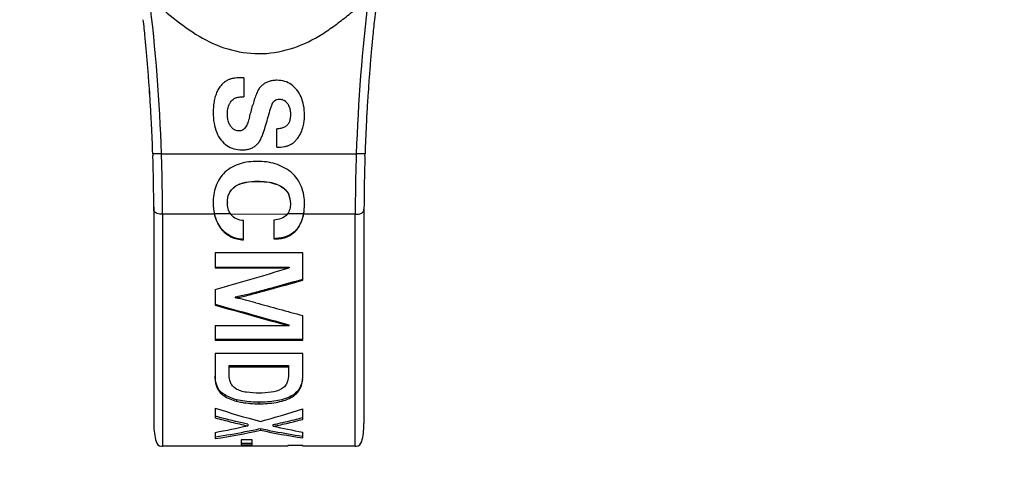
# Model space of a CAD drawing. Header units: millimetres. Extents: x 0 to 420, y 0 to 297.
# Tile 9 of 212: x 94.43 to 108.48, y 51.15 to 57.58. Entities that reach past the tile are written whole.
import ezdxf

# ---------------------------------------------------------------- set-up
doc = ezdxf.new("R2010")
doc.units = ezdxf.units.MM
doc.header["$LTSCALE"] = 23.1
doc.layers.get('0').update_dxf_attribs({"linetype": 'CONTINUOUS'})
doc.layers.add('DIM_PILOTEES', color=7, linetype='CONTINUOUS')
doc.styles.get("Standard").update_dxf_attribs({"font": 'txt', "width": 0.7})
doc.dimstyles.new('DIMSTYLE_1', dxfattribs={"dimtxt": 2.5, "dimasz": 3.5, "dimexe": 2, "dimexo": 0, "dimtad": 1, "dimlfac": 2, "dimdsep": 46, "dimtxsty": 'Standard', "dimblk": '_FILLED', "dimblk1": '_FILLED', "dimblk2": '_FILLED', "dimcen": 0.09, "dimazin": 2, "dimtp": 0.5, "dimtm": 0.5, "dimtfac": 1, "dimtofl": 0, "dimtmove": 0, "dimatfit": 3, "dimldrblk": '_FILLED', "dimfxl": 0, "dimtolj": 1, "dimarcsym": 0})

# ---------------------------------------------------------------- blocks, each defined once
blk = doc.blocks.new('_FILLED')
at = {"color": 0, "linetype": 'ByBlock'}
blk.add_solid([(0, 0), (-1, 0.1429), (-1, -0.1429)], dxfattribs=at)
blk = doc.blocks.new('*D1')
at = {"layer": 'DIM_PILOTEES', "color": 2, "linetype": 'Continuous'}
for p, q in [((43.519, 68.932), (43.519, 35.694)), ((200.519, 68.932), (200.519, 35.694)), ((43.519, 37.694), (122.019, 37.694)), ((200.519, 37.694), (122.019, 37.694))]:
    blk.add_line(p, q, dxfattribs=at)
at = {"layer": 'DIM_PILOTEES', "color": 2, "linetype": 'Continuous', "xscale": 3.5, "yscale": 3.5, "zscale": 3.5, "rotation": 180}
blk.add_blockref('_FILLED', (43.519, 37.694), dxfattribs=at)
at = {"layer": 'DIM_PILOTEES', "color": 2, "linetype": 'Continuous', "xscale": 3.5, "yscale": 3.5, "zscale": 3.5}
blk.add_blockref('_FILLED', (200.519, 37.694), dxfattribs=at)
at = {"layer": 'DIM_PILOTEES', "color": 2, "linetype": 'Continuous', "insert": (122.019, 40.819), "char_height": 2.5, "width": 7.76786, "attachment_point": 2, "line_spacing_factor": 0.9}
blk.add_mtext('{\\ftxt;\\W0.0001;\\H0.0001;\\~}{\\ftxt;\\W2.0714285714;\\H2.5; }{\\ftxt;\\W0.0001;\\H0.0001;\\~}', dxfattribs=at)

msp = doc.modelspace()

# ---------------------------------------------------------------- linework, layer by layer
at = {"color": 7, "linetype": 'Continuous'}
for p, q in [((97.6273, 56.7501), (97.6273, 56.4776)), ((98.249, 56.3847), (98.2486, 56.3851)), ((98.0982, 55.7586), (98.0982, 56.0189)), ((96.3303, 55.6654), (96.3295, 55.6654)), ((96.3303, 55.6654), (96.3295, 55.6654)), ((96.3295, 55.6654), (96.3306, 55.6339)), ((96.4542, 55.6654), (96.3303, 55.6654)), ((96.4542, 55.6654), (99.2337, 55.6654)), ((99.3217, 55.6654), (99.2337, 55.6654)), ((99.3585, 55.6654), (99.3217, 55.6654)), ((99.3574, 55.6339), (99.3585, 55.6654)), ((97.8231, 55.2729), (97.8231, 55.2705)), ((97.4991, 55.1957), (97.4991, 55.1929)), ((98.1668, 55.197), (98.1668, 55.1942)), ((97.192, 54.9653), (97.192, 54.9611)), ((97.394, 54.9747), (97.394, 54.9705)), ((98.294, 54.9534), (98.294, 54.9491)), ((98.4951, 54.9466), (98.4951, 54.9422)), ((96.344, 54.9024), (96.344, 51.8154)), ((97.2096, 54.8023), (96.469, 54.8023)), ((96.469, 54.8023), (96.469, 51.4904)), ((97.4422, 54.8075), (97.2096, 54.8075)), ((98.2497, 54.8023), (97.4451, 54.7984)), ((98.483, 54.8075), (98.2497, 54.8075)), ((99.219, 54.8023), (98.483, 54.8023)), ((99.219, 51.4904), (99.219, 54.8023)), ((99.344, 54.9024), (99.344, 51.8154)), ((97.6238, 54.4349), (97.6238, 54.7104)), ((98.059, 54.7189), (98.059, 54.4499)), ((97.3034, 54.6053), (97.3034, 54.5989)), ((98.3835, 54.5879), (98.3835, 54.5814)), ((98.059, 54.4572), (98.0834, 54.4572)), ((98.059, 54.4499), (98.0834, 54.4499)), ((98.0834, 54.4499), (98.0834, 54.4572)), ((98.469, 54.2524), (97.219, 54.2524)), ((97.219, 54.2524), (97.219, 54.036)), ((98.469, 53.8607), (98.469, 54.2524)), ((97.219, 54.0458), (98.2758, 54.0458)), ((97.219, 54.036), (98.2758, 54.036)), ((98.2758, 54.0458), (98.2758, 54.036)), ((97.219, 53.7284), (97.219, 53.5063)), ((97.5063, 53.6208), (97.5063, 53.6084)), ((97.6847, 53.6571), (97.6847, 53.645)), ((98.469, 53.0028), (98.469, 53.3563)), ((98.2723, 53.2098), (97.219, 53.2098)), ((97.219, 53.2098), (97.219, 53.0028)), ((98.2723, 53.2245), (98.2723, 53.2098)), ((97.219, 53.0188), (98.469, 53.0188)), ((97.219, 53.0028), (98.469, 53.0028)), ((98.469, 52.8153), (97.219, 52.8153)), ((97.219, 52.8153), (97.219, 52.4923)), ((98.469, 52.4821), (98.469, 52.8153)), ((97.4201, 52.6412), (98.2671, 52.6412)), ((97.4201, 52.511), (97.4201, 52.6412)), ((97.4201, 52.623), (98.2671, 52.623)), ((98.2671, 52.6412), (98.2671, 52.5202)), ((97.2982, 52.271), (97.2982, 52.2505)), ((97.5236, 52.1557), (97.5236, 52.1346)), ((98.3008, 52.2057), (98.3008, 52.1849)), ((97.219, 52.0366), (97.219, 51.8973)), ((97.8431, 52.1189), (97.8431, 52.0975)), ((98.469, 51.8747), (98.469, 52.0247)), ((97.6847, 51.8071), (97.6847, 51.7839)), ((97.8658, 51.7439), (97.8658, 51.7203)), ((98.0494, 51.7781), (98.0494, 51.8014)), ((97.219, 51.6892), (97.219, 51.6007)), ((97.2288, 51.6266), (97.219, 51.6251)), ((97.2288, 51.6266), (97.219, 51.6251)), ((97.7465, 51.5836), (97.5898, 51.5836)), ((97.5898, 51.5836), (97.5898, 51.5108)), ((97.7465, 51.5108), (97.7465, 51.5836)), ((98.469, 51.6346), (98.46, 51.6359)), ((98.469, 51.6103), (98.469, 51.6929)), ((98.2566, 51.4904), (96.469, 51.4904)), ((97.5898, 51.5357), (97.7465, 51.5357)), ((97.5898, 51.5108), (97.7465, 51.5108)), ((98.469, 51.5037), (98.2566, 51.5037)), ((98.2566, 51.5037), (98.2566, 51.4904)), ((98.469, 51.4904), (98.469, 51.5037)), ((99.219, 51.4904), (98.469, 51.4904))]:
    msp.add_line(p, q, dxfattribs=at)
for points in [[(96.344, 51.8154), (96.3446, 51.7779), (96.3463, 51.7421), (96.349, 51.7082), (96.3526, 51.6758), (96.3571, 51.6451), (96.3623, 51.6154), (96.3685, 51.5867), (96.3765, 51.5595), (96.3879, 51.5343), (96.4039, 51.5136), (96.4259, 51.4987), (96.453, 51.4914), (96.469, 51.4904)], [(99.219, 51.4904), (99.2351, 51.4914), (99.2622, 51.4988), (99.2841, 51.5136), (99.3001, 51.5343), (99.3116, 51.5595), (99.3196, 51.5867), (99.3257, 51.6154), (99.331, 51.6451), (99.3354, 51.6758), (99.339, 51.7082), (99.3417, 51.7421), (99.3434, 51.7779), (99.344, 51.8154)]]:
    msp.add_lwpolyline(points, dxfattribs=at)
for centre, radius, start, end in [((70.9069, 54.7964), 25.5623, 1.94835, 6.95845), ((124.797, 54.7952), 25.5783, 173.0453, 178.0502), ((125.387, 54.7912), 26.0433, 173.50298, 173.8584), ((70.3086, 54.7919), 26.0356, 5.57665, 6.14195), ((125.38, 54.792), 26.0362, 173.85838, 174.42354), ((70.325, 54.7935), 26.0191, 5.14293, 5.57665), ((125.3644, 54.7935), 26.0205, 174.42354, 174.85729), ((70.3478, 54.7956), 25.9963, 4.65774, 5.14295), ((125.3423, 54.7955), 25.9983, 174.85727, 175.34239), ((70.3733, 54.7977), 25.9707, 4.17074, 4.65771), ((70.3748, 54.7978), 25.9691, 4.17072, 4.65772), ((125.3148, 54.7977), 25.9707, 175.34241, 175.8294), ((125.3132, 54.7979), 25.9691, 175.3424, 175.82943), ((70.3719, 54.7976), 25.972, 3.74038, 4.1707), ((70.3722, 54.7976), 25.9718, 3.74036, 4.17068), ((98.0579, 56.4501), 0.255, 128.65811, 139.90384), ((125.3161, 54.7977), 25.972, 175.82945, 176.25974), ((125.3159, 54.7977), 25.9718, 175.82947, 176.25976), ((70.3629, 54.797), 25.9811, 3.17747, 3.74037), ((70.363, 54.797), 25.981, 3.17744, 3.74035), ((125.3251, 54.7971), 25.9811, 176.25975, 176.82266), ((125.325, 54.7971), 25.981, 176.25977, 176.82269), ((88.3312, 58.8327), 9.7449, 344.71894, 345.25407), ((98.1393, 56.3142), 0.129, 72.54469, 75.05262), ((98.1398, 56.316), 0.1272, 70.15515, 72.53371), ((98.1332, 56.3051), 0.14, 47.90302, 53.49765), ((98.1244, 56.2953), 0.1531, 44.67654, 47.93168), ((98.1141, 56.2852), 0.1676, 39.99544, 44.65188), ((98.1013, 56.2744), 0.1842, 36.7477, 40.01499), ((98.0725, 56.2569), 0.2181, 22.62737, 24.47755), ((70.356, 54.7966), 25.988, 2.82654, 3.17748), ((70.356, 54.7966), 25.988, 2.82652, 3.17745), ((91.7138, 57.91), 6.2387, 343.92757, 344.70592), ((98.0676, 56.2548), 0.2235, 20.6726, 22.62375), ((97.8118, 56.2149), 0.6834, 353.88262, 0.05708), ((125.332, 54.7967), 25.988, 176.82265, 177.17357), ((125.332, 54.7967), 25.988, 176.82268, 177.1736), ((70.3483, 54.7963), 25.9957, 1.91605, 2.82649), ((70.3484, 54.7963), 25.9956, 1.91607, 2.82651), ((97.9025, 56.2024), 0.5917, 340.8848, 347.39775), ((97.873, 56.2086), 0.6218, 347.42703, 353.85842), ((125.3397, 54.7963), 25.9957, 177.17363, 178.08407), ((125.3396, 54.7963), 25.9956, 177.1736, 178.08404), ((97.5882, 56.0174), 0.3173, 323.01295, 328.19226), ((97.5505, 56.0408), 0.3617, 328.19439, 332.94037), ((71.0421, 54.799), 25.4269, 0.00751, 1.95278), ((97.6023, 56.1445), 0.425, 269.95981, 274.07229), ((97.6056, 56.0983), 0.3787, 274.0737, 278.51458), ((124.9124, 54.7954), 25.6934, 178.05945, 179.98454), ((74.1927, 54.8629), 22.1513, 0.01717, 1.9947), ((121.2647, 54.867), 21.9207, 177.99502, 179.99335), ((68.0124, 156.0336), 106.3925, 285.93324, 286.525959), ((120.2639, 134.2447), 83.7732, 254.446694, 254.920146), ((117.5672, 124.2096), 73.5607, 253.941551, 254.793456), ((118.0558, 125.5072), 74.9554, 253.859765, 254.696185), ((100.9845, 63.5792), 12.1412, 251.93228, 255.11553), ((94.7283, 63.5056), 12.0749, 285.05993, 288.0464), ((94.8762, 64.4068), 12.9316, 280.43813, 282.54384), ((95.6726, 61.7748), 10.2909, 278.64233, 282.30487), ((95.6166, 62.1418), 10.6383, 281.02039, 282.20579), ((100.1813, 62.7786), 11.2751, 258.14876, 259.1909), ((100.1487, 62.5286), 11.0467, 258.07316, 261.25398), ((97.6308, 54.2485), 2.4827, 279.70887, 281.23157), ((100.8313, 64.4024), 12.9271, 257.57304, 259.4707), ((95.6806, 61.8081), 10.2986, 278.64629, 281.02578), ((100.1219, 62.4632), 10.954, 259.18662, 261.27363)]:
    msp.add_arc(centre, radius, start, end, dxfattribs=at)
for points, knots in [([(96.281, 57.8932), (96.3878, 57.7886), (96.6211, 57.6004), (96.9809, 57.3304), (97.3936, 57.1417), (97.8439, 57.069), (98.2944, 57.1411), (98.6381, 57.2983), (98.8878, 57.4639), (99.0659, 57.6008), (99.2412, 57.7409), (99.3536, 57.8399), (99.4068, 57.8923)], [0, 0, 0, 0, 0.1248662, 0.2498709, 0.3748681, 0.4999933, 0.6250356, 0.7500832, 0.8125487, 0.8750753, 0.9376119, 1, 1, 1, 1]), ([(98.0494, 56.4036), (98.0381, 56.389), (98.0233, 56.3541), (97.999, 56.2842), (97.9846, 56.2301), (97.9754, 56.1941)], [0, 0, 0, 0, 0.2498771, 0.4998124, 1, 1, 1, 1]), ([(97.8231, 55.5556), (97.7401, 55.5556), (97.573, 55.5384), (97.421, 55.4572), (97.36, 55.4015)], [0, 0, 0, 0, 0.5010885, 1, 1, 1, 1]), ([(98.303, 55.4), (98.2368, 55.4538), (98.081, 55.5352), (97.9086, 55.5556), (97.8231, 55.5556)], [0, 0, 0, 0, 0.4993476, 1, 1, 1, 1]), ([(97.36, 55.4015), (97.33, 55.3741), (97.2769, 55.3114), (97.207, 55.1644), (97.192, 55.0414), (97.192, 54.9611)], [0, 0, 0, 0, 0.2516524, 0.5026082, 1, 1, 1, 1]), ([(98.4951, 54.9422), (98.4951, 55.0271), (98.4774, 55.1577), (98.3964, 55.31), (98.3363, 55.373), (98.303, 55.4)], [0, 0, 0, 0, 0.4971788, 0.7482393, 1, 1, 1, 1]), ([(97.4991, 55.1957), (97.5442, 55.2289), (97.6549, 55.2662), (97.7668, 55.2729), (97.8231, 55.2729)], [0, 0, 0, 0, 0.4987139, 1, 1, 1, 1]), ([(97.4991, 55.1929), (97.5442, 55.2262), (97.6548, 55.2638), (97.7668, 55.2705), (97.8231, 55.2705)], [0, 0, 0, 0, 0.4987019, 1, 1, 1, 1]), ([(97.8231, 55.2729), (97.9117, 55.2729), (98.0329, 55.2614), (98.1414, 55.2122), (98.1668, 55.197)], [0, 0, 0, 0, 0.7494496, 1, 1, 1, 1]), ([(97.8231, 55.2705), (97.9118, 55.2705), (98.033, 55.2589), (98.1414, 55.2095), (98.1668, 55.1942)], [0, 0, 0, 0, 0.749442, 1, 1, 1, 1]), ([(97.394, 54.9747), (97.394, 55.0167), (97.4078, 55.103), (97.4652, 55.1707), (97.4991, 55.1957)], [0, 0, 0, 0, 0.4990309, 1, 1, 1, 1]), ([(97.394, 54.9705), (97.394, 55.0127), (97.4078, 55.0994), (97.4651, 55.1677), (97.4991, 55.1929)], [0, 0, 0, 0, 0.4990565, 1, 1, 1, 1]), ([(98.1668, 55.197), (98.1876, 55.1846), (98.2262, 55.1547), (98.2816, 55.0749), (98.294, 55.0009), (98.294, 54.9534)], [0, 0, 0, 0, 0.2522704, 0.5034503, 1, 1, 1, 1]), ([(98.1668, 55.1942), (98.1876, 55.1817), (98.2263, 55.1515), (98.2817, 55.0711), (98.294, 54.9968), (98.294, 54.9491)], [0, 0, 0, 0, 0.2522552, 0.5034197, 1, 1, 1, 1]), ([(97.4451, 54.7984), (97.4271, 54.8228), (97.4003, 54.879), (97.394, 54.9402), (97.394, 54.9705)], [0, 0, 0, 0, 0.4995274, 1, 1, 1, 1]), ([(98.294, 54.9491), (98.294, 54.9231), (98.289, 54.8709), (98.2659, 54.8225), (98.2497, 54.8023)], [0, 0, 0, 0, 0.5005356, 1, 1, 1, 1]), ([(96.469, 54.8023), (96.4429, 54.8023), (96.4039, 54.8044), (96.361, 54.8253), (96.3459, 54.8485), (96.344, 54.8629), (96.344, 54.8695)], [0, 0, 0, 0, 0.4957636, 0.7292409, 0.8746998, 1, 1, 1, 1]), ([(97.6238, 54.7104), (97.5898, 54.714), (97.5221, 54.7279), (97.4649, 54.7711), (97.4451, 54.7984)], [0, 0, 0, 0, 0.5033287, 1, 1, 1, 1]), ([(98.2497, 54.8023), (98.2277, 54.7749), (98.165, 54.7342), (98.0945, 54.7219), (98.059, 54.7189)], [0, 0, 0, 0, 0.4967784, 1, 1, 1, 1]), ([(98.483, 54.8075), (98.4755, 54.7676), (98.4527, 54.6891), (98.4097, 54.6188), (98.3835, 54.5879)], [0, 0, 0, 0, 0.5002456, 1, 1, 1, 1]), ([(98.3835, 54.5814), (98.4097, 54.6126), (98.4528, 54.6833), (98.4755, 54.7623), (98.483, 54.8023)], [0, 0, 0, 0, 0.49974, 1, 1, 1, 1]), ([(99.219, 54.8023), (99.2346, 54.8023), (99.2617, 54.8033), (99.2955, 54.8082), (99.3164, 54.8187), (99.3347, 54.8364), (99.344, 54.8553), (99.344, 54.8695)], [0, 0, 0, 0, 0.2952143, 0.5159779, 0.6414693, 0.7303187, 1, 1, 1, 1]), ([(97.6238, 54.4423), (97.562, 54.4463), (97.4379, 54.473), (97.3399, 54.5564), (97.3034, 54.6053)], [0, 0, 0, 0, 0.5038213, 1, 1, 1, 1]), ([(97.3034, 54.5989), (97.3398, 54.5498), (97.4376, 54.4659), (97.5619, 54.439), (97.6238, 54.4349)], [0, 0, 0, 0, 0.4961773, 1, 1, 1, 1]), ([(98.3835, 54.5879), (98.3476, 54.5455), (98.2541, 54.475), (98.1398, 54.4572), (98.0834, 54.4572)], [0, 0, 0, 0, 0.4964699, 1, 1, 1, 1]), ([(98.0834, 54.4499), (98.1398, 54.4499), (98.2543, 54.4679), (98.3476, 54.5389), (98.3835, 54.5814)], [0, 0, 0, 0, 0.5035359, 1, 1, 1, 1]), ([(98.469, 53.8715), (98.3385, 53.8348), (98.1427, 53.7801), (97.8812, 53.709), (97.7504, 53.6733), (97.6847, 53.6571)], [0, 0, 0, 0, 0.5001696, 0.7500952, 1, 1, 1, 1]), ([(97.6847, 53.645), (97.7504, 53.6613), (97.8812, 53.6972), (98.1427, 53.7687), (98.3385, 53.8238), (98.469, 53.8607)], [0, 0, 0, 0, 0.2499036, 0.4998284, 1, 1, 1, 1]), ([(97.219, 52.4923), (97.219, 52.4494), (97.2256, 52.3623), (97.2674, 52.2814), (97.2982, 52.2505)], [0, 0, 0, 0, 0.4958462, 1, 1, 1, 1]), ([(97.2982, 52.271), (97.2696, 52.2994), (97.2293, 52.3727), (97.2204, 52.4528), (97.2193, 52.4922)], [0, 0, 0, 0, 0.5064097, 1, 1, 1, 1]), ([(97.5124, 52.3132), (97.4952, 52.325), (97.4654, 52.3522), (97.4274, 52.4187), (97.4201, 52.475), (97.4201, 52.511)], [0, 0, 0, 0, 0.274932, 0.5233751, 1, 1, 1, 1]), ([(98.2671, 52.5202), (98.2671, 52.4815), (98.2604, 52.4214), (98.2208, 52.3489), (98.1873, 52.3207), (98.1678, 52.3091)], [0, 0, 0, 0, 0.4753565, 0.7218091, 1, 1, 1, 1]), ([(98.3008, 52.1849), (98.3305, 52.2009), (98.3834, 52.238), (98.4548, 52.3367), (98.469, 52.4259), (98.469, 52.4821)], [0, 0, 0, 0, 0.2819889, 0.5301312, 1, 1, 1, 1]), ([(98.4664, 52.4507), (98.4614, 52.4032), (98.4318, 52.3008), (98.3487, 52.2313), (98.3008, 52.2057)], [0, 0, 0, 0, 0.4675771, 1, 1, 1, 1]), ([(97.5236, 52.1557), (97.5008, 52.1616), (97.4197, 52.1859), (97.3417, 52.2278), (97.2982, 52.271)], [0, 0, 0, 0, 0.277489, 1, 1, 1, 1]), ([(97.8501, 52.2505), (97.7897, 52.2505), (97.6998, 52.2541), (97.5861, 52.2767), (97.534, 52.2983), (97.5124, 52.3132)], [0, 0, 0, 0, 0.5214628, 0.7727492, 1, 1, 1, 1]), ([(98.1678, 52.3091), (98.1231, 52.2825), (98.0145, 52.2557), (97.9066, 52.2505), (97.8501, 52.2505)], [0, 0, 0, 0, 0.4793782, 1, 1, 1, 1]), ([(97.2982, 52.2505), (97.3117, 52.2371), (97.3774, 52.1823), (97.4596, 52.1511), (97.5236, 52.1346)], [0, 0, 0, 0, 0.2235377, 1, 1, 1, 1]), ([(97.8431, 52.1189), (97.8157, 52.1189), (97.7084, 52.1215), (97.601, 52.1358), (97.5236, 52.1557)], [0, 0, 0, 0, 0.2557007, 1, 1, 1, 1]), ([(97.5236, 52.1346), (97.5488, 52.1281), (97.6538, 52.1053), (97.7618, 52.0975), (97.8431, 52.0975)], [0, 0, 0, 0, 0.2422186, 1, 1, 1, 1]), ([(98.3008, 52.2057), (98.2352, 52.1707), (98.0815, 52.1279), (97.9251, 52.1189), (97.8431, 52.1189)], [0, 0, 0, 0, 0.4754636, 1, 1, 1, 1]), ([(97.8431, 52.0975), (97.9252, 52.0975), (98.0816, 52.1066), (98.2353, 52.1497), (98.3008, 52.1849)], [0, 0, 0, 0, 0.5247922, 1, 1, 1, 1]), ([(97.219, 51.8973), (97.2958, 51.8763), (97.4113, 51.846), (97.5667, 51.809), (97.645, 51.7912), (97.6847, 51.7839)], [0, 0, 0, 0, 0.4979016, 0.7474159, 1, 1, 1, 1]), ([(98.0494, 51.7781), (98.1209, 51.7904), (98.2612, 51.8212), (98.4004, 51.8563), (98.469, 51.8747)], [0, 0, 0, 0, 0.5052059, 1, 1, 1, 1]), ([(98.4635, 51.8959), (98.4348, 51.8883), (98.319, 51.8583), (98.2026, 51.8309), (98.1143, 51.8134)], [0, 0, 0, 0, 0.2479115, 1, 1, 1, 1])]:
    msp.add_open_spline(points, degree=3, knots=knots, dxfattribs=at)
for points in [[(97.3243, 56.6613), (97.3099, 56.6484), (97.2969, 56.6337), (97.2855, 56.618)], [(97.3653, 56.6936), (97.3509, 56.6838), (97.3373, 56.6729), (97.3243, 56.6613)], [(97.4076, 56.718), (97.3929, 56.711), (97.3787, 56.7028), (97.3653, 56.6936)], [(97.4505, 56.7337), (97.4358, 56.7298), (97.4214, 56.7244), (97.4076, 56.718)], [(97.5056, 56.7438), (97.4871, 56.7415), (97.4686, 56.7384), (97.4505, 56.7337)], [(97.6273, 56.7501), (97.5866, 56.7501), (97.5459, 56.7488), (97.5056, 56.7438)], [(97.9421, 56.6775), (97.9268, 56.6695), (97.9121, 56.66), (97.8986, 56.6492)], [(97.9895, 56.697), (97.9732, 56.6919), (97.9572, 56.6854), (97.9421, 56.6775)], [(98.0431, 56.7088), (98.025, 56.7063), (98.0069, 56.7024), (97.9895, 56.697)], [(98.1017, 56.7127), (98.0821, 56.7127), (98.0625, 56.7115), (98.0431, 56.7088)], [(98.2125, 56.6973), (98.1767, 56.708), (98.139, 56.7127), (98.1017, 56.7127)], [(98.3067, 56.6518), (98.2781, 56.6717), (98.2459, 56.6873), (98.2125, 56.6973)], [(98.3865, 56.5753), (98.3637, 56.6043), (98.3369, 56.6307), (98.3067, 56.6518)], [(97.2276, 56.5012), (97.2193, 56.4766), (97.2128, 56.4513), (97.2076, 56.4258)], [(97.2531, 56.564), (97.2432, 56.5437), (97.2348, 56.5226), (97.2276, 56.5012)], [(97.2855, 56.618), (97.2731, 56.6011), (97.2624, 56.5828), (97.2531, 56.564)], [(97.8033, 56.5054), (97.7939, 56.4812), (97.7856, 56.4567), (97.7779, 56.4319)], [(97.8336, 56.5716), (97.8218, 56.5504), (97.812, 56.528), (97.8033, 56.5054)], [(97.8629, 56.6143), (97.8517, 56.6011), (97.8419, 56.5867), (97.8336, 56.5716)], [(98.446, 56.4759), (98.4304, 56.5112), (98.4104, 56.545), (98.3865, 56.5753)], [(97.1959, 56.344), (97.1932, 56.3149), (97.192, 56.2857), (97.192, 56.2565)], [(97.2076, 56.4258), (97.2022, 56.3988), (97.1984, 56.3714), (97.1959, 56.344)], [(97.3968, 56.2801), (97.4004, 56.3096), (97.4078, 56.3392), (97.4201, 56.3662)], [(97.4201, 56.3662), (97.4256, 56.3783), (97.432, 56.3901), (97.4394, 56.4011)], [(97.4394, 56.4011), (97.4464, 56.4114), (97.4543, 56.4211), (97.4631, 56.4298)], [(97.4631, 56.4298), (97.4714, 56.4378), (97.4805, 56.445), (97.4904, 56.451)], [(97.4904, 56.451), (97.5026, 56.4583), (97.5163, 56.4634), (97.5301, 56.4671)], [(97.5301, 56.4671), (97.5452, 56.4712), (97.5608, 56.4737), (97.5763, 56.4753)], [(97.5763, 56.4753), (97.5932, 56.477), (97.6103, 56.4776), (97.6273, 56.4776)], [(97.7779, 56.4319), (97.7697, 56.4056), (97.7622, 56.379), (97.7552, 56.3523)], [(98.0494, 56.4036), (98.0559, 56.4119), (98.0635, 56.4195), (98.0721, 56.4255)], [(98.0721, 56.4255), (98.0807, 56.4315), (98.0906, 56.4362), (98.1007, 56.4392)], [(98.1007, 56.4392), (98.1114, 56.4423), (98.1227, 56.4437), (98.1339, 56.4437)], [(98.1339, 56.4437), (98.1469, 56.4437), (98.16, 56.4422), (98.1725, 56.4388)], [(98.183, 56.4356), (98.1949, 56.4313), (98.2062, 56.4251), (98.2164, 56.4176)], [(98.249, 56.3847), (98.2577, 56.3731), (98.265, 56.3604), (98.271, 56.3472)], [(98.4829, 56.3545), (98.4751, 56.3961), (98.463, 56.4372), (98.446, 56.4759)], [(98.4951, 56.2156), (98.4951, 56.2621), (98.4915, 56.3089), (98.4829, 56.3545)], [(97.192, 56.2565), (97.192, 56.2047), (97.1954, 56.1526), (97.204, 56.1016)], [(97.394, 56.2313), (97.394, 56.2476), (97.3948, 56.2639), (97.3968, 56.2801)], [(97.3991, 56.1662), (97.3955, 56.1876), (97.394, 56.2095), (97.394, 56.2313)], [(98.2766, 56.3337), (98.2823, 56.3188), (98.2863, 56.3033), (98.2891, 56.2876)], [(98.2891, 56.2876), (98.2926, 56.2679), (98.294, 56.2478), (98.294, 56.2278)], [(98.294, 56.2278), (98.294, 56.2074), (98.2928, 56.1869), (98.2896, 56.1667)], [(97.204, 56.1016), (97.2118, 56.0556), (97.2239, 56.0099), (97.2419, 55.9669)], [(97.415, 56.108), (97.4076, 56.1267), (97.4025, 56.1463), (97.3991, 56.1662)], [(97.441, 56.0589), (97.4304, 56.0741), (97.4218, 56.0907), (97.415, 56.108)], [(97.6718, 56.0738), (97.6669, 56.0635), (97.6614, 56.0534), (97.655, 56.0439)], [(97.6854, 56.1077), (97.6815, 56.0962), (97.677, 56.0848), (97.6718, 56.0738)], [(97.7087, 56.1828), (97.7014, 56.1576), (97.694, 56.1325), (97.6854, 56.1077)], [(97.9107, 55.9705), (97.9226, 56.0056), (97.9335, 56.0411), (97.9438, 56.0768)], [(97.9438, 56.0768), (97.955, 56.1157), (97.9654, 56.1549), (97.9754, 56.1941)], [(98.247, 56.072), (98.2356, 56.0606), (98.2219, 56.0512), (98.2074, 56.044)], [(98.2746, 56.1134), (98.2679, 56.0983), (98.2588, 56.0837), (98.247, 56.072)], [(98.2896, 56.1667), (98.2866, 56.1485), (98.282, 56.1303), (98.2746, 56.1134)], [(97.2419, 55.9669), (97.258, 55.9286), (97.2791, 55.8919), (97.3051, 55.8596)], [(97.4733, 56.0221), (97.461, 56.0328), (97.4503, 56.0455), (97.441, 56.0589)], [(97.511, 55.999), (97.4973, 56.0043), (97.4845, 56.0125), (97.4733, 56.0221)], [(97.5541, 55.991), (97.5395, 55.991), (97.5246, 55.9937), (97.511, 55.999)], [(97.5853, 55.9941), (97.5751, 55.9919), (97.5646, 55.991), (97.5541, 55.991)], [(97.6124, 56.0036), (97.6039, 55.9992), (97.5947, 55.9961), (97.5853, 55.9941)], [(97.6347, 56.0193), (97.6281, 56.0131), (97.6205, 56.0077), (97.6124, 56.0036)], [(97.655, 56.0439), (97.6491, 56.0351), (97.6424, 56.0267), (97.6347, 56.0193)], [(97.8726, 55.8762), (97.888, 55.9064), (97.8998, 55.9384), (97.9107, 55.9705)], [(98.1566, 56.0265), (98.1375, 56.0222), (98.1178, 56.0199), (98.0982, 56.0189)], [(98.2074, 56.044), (98.1914, 56.036), (98.1741, 56.0304), (98.1566, 56.0265)], [(98.4079, 55.8993), (98.419, 55.9155), (98.4288, 55.9327), (98.4375, 55.9504)], [(98.4375, 55.9504), (98.4467, 55.9693), (98.4546, 55.9888), (98.4615, 56.0086)], [(97.3051, 55.8596), (97.3289, 55.83), (97.3569, 55.8031), (97.3883, 55.7817)], [(97.3883, 55.7817), (97.4183, 55.7613), (97.4519, 55.7454), (97.4867, 55.7352)], [(97.7636, 55.7574), (97.7784, 55.7655), (97.7922, 55.7754), (97.8049, 55.7865)], [(97.8049, 55.7865), (97.8184, 55.7985), (97.8307, 55.812), (97.8416, 55.8265)], [(98.2566, 55.7796), (98.2704, 55.7843), (98.2839, 55.7903), (98.2968, 55.7972)], [(98.2968, 55.7972), (98.3105, 55.8047), (98.3236, 55.8134), (98.336, 55.8229)], [(98.336, 55.8229), (98.3491, 55.8331), (98.3615, 55.8444), (98.373, 55.8563)], [(98.373, 55.8563), (98.3858, 55.8696), (98.3975, 55.8841), (98.4079, 55.8993)], [(97.4867, 55.7352), (97.5239, 55.7243), (97.5632, 55.7195), (97.602, 55.7195)], [(97.6617, 55.7237), (97.6801, 55.7265), (97.6983, 55.7307), (97.716, 55.7366)], [(97.716, 55.7366), (97.7324, 55.7421), (97.7485, 55.749), (97.7636, 55.7574)], [(98.0982, 55.7586), (98.1348, 55.7586), (98.1716, 55.7607), (98.2077, 55.7673)], [(98.2077, 55.7673), (98.2242, 55.7703), (98.2406, 55.7743), (98.2566, 55.7796)], [(97.192, 54.9653), (97.192, 54.9124), (97.1974, 54.859), (97.2096, 54.8075)], [(97.192, 54.9611), (97.192, 54.9078), (97.1974, 54.8541), (97.2096, 54.8023)], [(98.483, 54.8075), (98.4916, 54.8532), (98.4951, 54.9), (98.4951, 54.9466)], [(98.483, 54.8023), (98.4916, 54.8483), (98.4951, 54.8954), (98.4951, 54.9422)], [(97.3034, 54.6053), (97.259, 54.6649), (97.2268, 54.7352), (97.2096, 54.8075)], [(97.2096, 54.8023), (97.2268, 54.7297), (97.259, 54.6589), (97.3034, 54.5989)], [(97.5063, 53.6084), (97.5664, 53.6165), (97.6258, 53.6304), (97.6847, 53.645)], [(97.5935, 53.6361), (97.5646, 53.6301), (97.5355, 53.6246), (97.5063, 53.6208)], [(97.8014, 53.5391), (97.7039, 53.5657), (97.6059, 53.5919), (97.5063, 53.6084)], [(97.6847, 53.6571), (97.6544, 53.6496), (97.624, 53.6425), (97.5935, 53.6361)], [(97.6056, 51.8235), (97.4779, 51.852), (97.351, 51.8842), (97.2247, 51.9183)], [(97.6847, 51.8071), (97.6582, 51.812), (97.6319, 51.8177), (97.6056, 51.8235)]]:
    msp.add_open_spline(points, degree=3, dxfattribs=at)

# ---------------------------------------------------------------- dimensions: what is measured, and where the dimension line sits
at = {"layer": 'DIM_PILOTEES', "color": 2, "linetype": 'Continuous'}
dim = msp.add_linear_dim(base=(200.519, 37.6938), p1=(43.519, 68.9318), p2=(200.519, 68.9318), text='{\\ftxt;\\W0.0001;\\H0.0001;\\~}{\\ftxt;\\W2.0714285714;\\H2.5; }{\\ftxt;\\W0.0001;\\H0.0001;\\~}', dimstyle='DIMSTYLE_1', dxfattribs=at)
dim.commit()
dim.dimension.update_dxf_attribs({"geometry": '*D1', "text_midpoint": (121.6618, 37.6938), "dimtype": 160})

doc.saveas('drawing.dxf')
